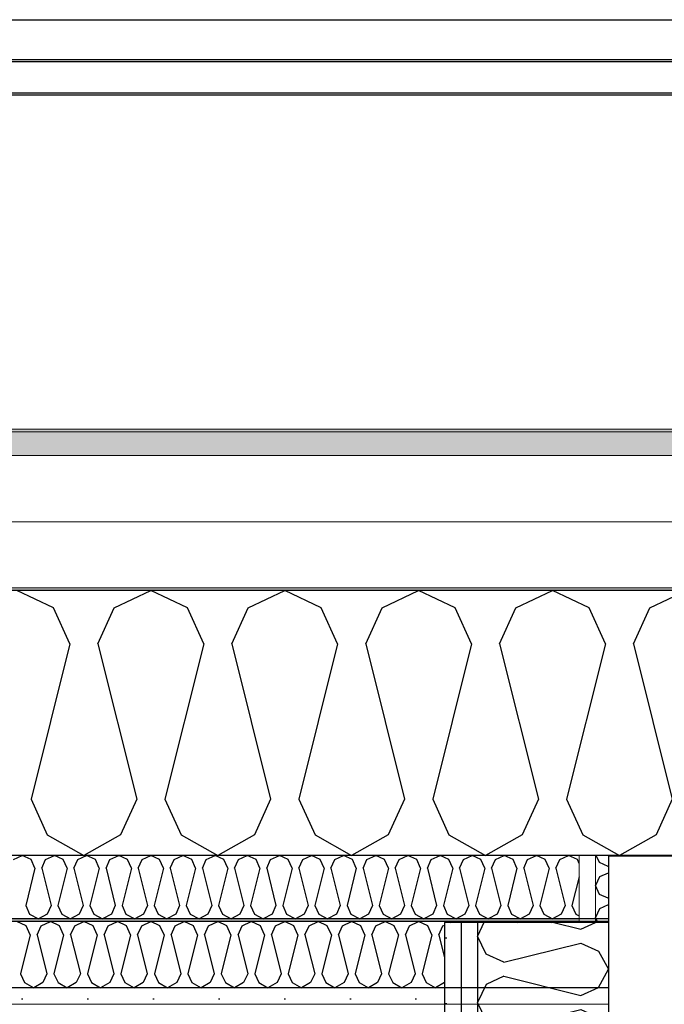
# Model space of a CAD drawing. Header units: millimetres. Extents: x -8544 to 51179, y -2070 to 13050.
# Tile 143 of 168: x 38473 to 38964, y 8699 to 9450. Entities that reach past the tile are written whole.
import ezdxf

# ---------------------------------------------------------------- set-up
doc = ezdxf.new("R2010")
doc.units = ezdxf.units.MM
doc.header["$LTSCALE"] = 0.5
doc.header["$MEASUREMENT"] = 0
doc.linetypes.add('PLINE', pattern=[0])
for name, color, linetype in [('223- Bjelker', 7, 'Continuous'), ('223- Bjelker (Skravur)', 7, 'Continuous'), ('223- Bjelker (Skravur)(Nye konstruksjoner)', 7, 'Continuous'), ('223- Bjelker(Nye konstruksjoner)', 7, 'Continuous'), ('232- Ikke-bærende yttervegger', 7, 'Continuous'), ('232- Ikke-bærende yttervegger (Skravur)(Nye konstruksjoner)', 7, 'Continuous'), ('232- Ikke-bærende yttervegger(Nye konstruksjoner)', 7, 'Continuous'), ('256- Faste himlinger og overflatebehandling (Skravur)(Nye konstruksjoner)', 7, 'Continuous'), ('256- Faste himlinger og overflatebehandling(Nye konstruksjoner)', 7, 'Continuous'), ('261- Primærkonstruksjon (tak)', 7, 'Continuous'), ('261- Primærkonstruksjon (tak) (Skravur)', 7, 'Continuous'), ('262- Taktekking (Skravur)(Nye konstruksjoner)', 7, 'Continuous'), ('265- Gesimser_ takrenner og nedløp(Nye konstruksjoner)', 7, 'Continuous')]:
    doc.layers.add(name, color=color, linetype=linetype)
doc.layers.add('236- Innvendig kledning og overflate(Nye konstruksjoner)', color=7, linetype='Continuous', lineweight=0)
doc.layers.add('262- Taktekking(Nye konstruksjoner)', color=7, linetype='Continuous', lineweight=0)
pattern_1 = [(90, (0, 0), (-86.60254, 0), [0, -50]), (90, (-43.3, 25), (-86.60254, 0), [0, -50])]

# ---------------------------------------------------------------- blocks, each defined once
blk = doc.blocks.new('*X6')
at = {"layer": '261- Primærkonstruksjon (tak) (Skravur)', "linetype": 'PLINE'}
for p, q in [((38498.82, 9001.42), (38470.96, 9014.61)), ((38545.13, 9001.42), (38573, 9014.61)), ((38600.87, 9001.42), (38573, 9014.61)), ((38647.18, 9001.42), (38675.05, 9014.61)), ((38702.91, 9001.42), (38675.05, 9014.61)), ((38749.22, 9001.42), (38777.09, 9014.61)), ((38804.96, 9001.42), (38777.09, 9014.61)), ((38851.27, 9001.42), (38879.14, 9014.61)), ((38907, 9001.42), (38879.14, 9014.61)), ((38953.31, 9001.42), (38981.18, 9014.61)), ((38511.26, 8974.09), (38498.82, 9001.42)), ((38532.7, 8974.09), (38545.13, 9001.42)), ((38613.3, 8974.09), (38600.87, 9001.42)), ((38634.74, 8974.09), (38647.18, 9001.42)), ((38715.35, 8974.09), (38702.91, 9001.42)), ((38736.79, 8974.09), (38749.22, 9001.42)), ((38817.39, 8974.09), (38804.96, 9001.42)), ((38838.83, 8974.09), (38851.27, 9001.42)), ((38919.44, 8974.09), (38907, 9001.42)), ((38940.88, 8974.09), (38953.31, 9001.42)), ((38511.26, 8974.09), (38481.68, 8855.76)), ((38532.7, 8974.09), (38562.28, 8855.76)), ((38613.3, 8974.09), (38583.72, 8855.76)), ((38634.74, 8974.09), (38664.33, 8855.76)), ((38715.35, 8974.09), (38685.77, 8855.76)), ((38736.79, 8974.09), (38766.37, 8855.76)), ((38817.39, 8974.09), (38787.81, 8855.76)), ((38838.83, 8974.09), (38868.42, 8855.76)), ((38919.44, 8974.09), (38889.86, 8855.76)), ((38940.88, 8974.09), (38970.46, 8855.76)), ((38481.68, 8855.76), (38494.11, 8828.43)), ((38562.28, 8855.76), (38549.85, 8828.43)), ((38583.72, 8855.76), (38596.16, 8828.43)), ((38664.33, 8855.76), (38651.89, 8828.43)), ((38685.77, 8855.76), (38698.2, 8828.43)), ((38766.37, 8855.76), (38753.94, 8828.43)), ((38787.81, 8855.76), (38800.25, 8828.43)), ((38868.42, 8855.76), (38855.98, 8828.43)), ((38889.86, 8855.76), (38902.29, 8828.43)), ((38970.46, 8855.76), (38958.03, 8828.43)), ((38494.11, 8828.43), (38521.98, 8812.88)), ((38549.85, 8828.43), (38521.98, 8812.88)), ((38596.16, 8828.43), (38624.02, 8812.88)), ((38651.89, 8828.43), (38624.02, 8812.88)), ((38698.2, 8828.43), (38726.07, 8812.88)), ((38753.94, 8828.43), (38726.07, 8812.88)), ((38800.25, 8828.43), (38828.11, 8812.88)), ((38855.98, 8828.43), (38828.11, 8812.88)), ((38902.29, 8828.43), (38930.16, 8812.88)), ((38958.03, 8828.43), (38930.16, 8812.88))]:
    blk.add_line(p, q, dxfattribs=at)
blk = doc.blocks.new('*X34')
at = {"layer": '256- Faste himlinger og overflatebehandling (Skravur)(Nye konstruksjoner)', "linetype": 'PLINE'}
for p, q in [((38468.35, 8809.71), (38475.04, 8812.88)), ((38481.73, 8809.71), (38475.04, 8812.88)), ((38484.71, 8803.16), (38481.73, 8809.71)), ((38489.86, 8803.16), (38492.84, 8809.71)), ((38492.84, 8809.71), (38499.53, 8812.88)), ((38506.22, 8809.71), (38499.53, 8812.88)), ((38509.2, 8803.16), (38506.22, 8809.71)), ((38514.35, 8803.16), (38517.33, 8809.71)), ((38517.33, 8809.71), (38524.02, 8812.88)), ((38530.71, 8809.71), (38524.02, 8812.88)), ((38533.69, 8803.16), (38530.71, 8809.71)), ((38538.84, 8803.16), (38541.82, 8809.71)), ((38541.82, 8809.71), (38548.51, 8812.88)), ((38555.2, 8809.71), (38548.51, 8812.88)), ((38558.18, 8803.16), (38555.2, 8809.71)), ((38563.33, 8803.16), (38566.31, 8809.71)), ((38566.31, 8809.71), (38573, 8812.88)), ((38579.69, 8809.71), (38573, 8812.88)), ((38582.67, 8803.16), (38579.69, 8809.71)), ((38587.82, 8803.16), (38590.8, 8809.71)), ((38590.8, 8809.71), (38597.49, 8812.88)), ((38604.18, 8809.71), (38597.49, 8812.88)), ((38607.16, 8803.16), (38604.18, 8809.71)), ((38612.31, 8803.16), (38615.29, 8809.71)), ((38615.29, 8809.71), (38621.98, 8812.88)), ((38628.67, 8809.71), (38621.98, 8812.88)), ((38631.66, 8803.16), (38628.67, 8809.71)), ((38636.8, 8803.16), (38639.79, 8809.71)), ((38639.79, 8809.71), (38646.47, 8812.88)), ((38653.16, 8809.71), (38646.47, 8812.88)), ((38656.15, 8803.16), (38653.16, 8809.71)), ((38661.29, 8803.16), (38664.28, 8809.71)), ((38664.28, 8809.71), (38670.96, 8812.88)), ((38677.65, 8809.71), (38670.96, 8812.88)), ((38680.64, 8803.16), (38677.65, 8809.71)), ((38685.78, 8803.16), (38688.77, 8809.71)), ((38688.77, 8809.71), (38695.46, 8812.88)), ((38702.14, 8809.71), (38695.46, 8812.88)), ((38705.13, 8803.16), (38702.14, 8809.71)), ((38710.27, 8803.16), (38713.26, 8809.71)), ((38713.26, 8809.71), (38719.95, 8812.88)), ((38726.63, 8809.71), (38719.95, 8812.88)), ((38729.62, 8803.16), (38726.63, 8809.71)), ((38734.76, 8803.16), (38737.75, 8809.71)), ((38737.75, 8809.71), (38744.44, 8812.88)), ((38751.13, 8809.71), (38744.44, 8812.88)), ((38754.11, 8803.16), (38751.13, 8809.71)), ((38759.26, 8803.16), (38762.24, 8809.71)), ((38762.24, 8809.71), (38768.93, 8812.88)), ((38775.62, 8809.71), (38768.93, 8812.88)), ((38778.6, 8803.16), (38775.62, 8809.71)), ((38783.75, 8803.16), (38786.73, 8809.71)), ((38786.73, 8809.71), (38793.42, 8812.88)), ((38800.11, 8809.71), (38793.42, 8812.88)), ((38803.09, 8803.16), (38800.11, 8809.71)), ((38808.24, 8803.16), (38811.22, 8809.71)), ((38811.22, 8809.71), (38817.91, 8812.88)), ((38824.6, 8809.71), (38817.91, 8812.88)), ((38827.58, 8803.16), (38824.6, 8809.71)), ((38832.73, 8803.16), (38835.71, 8809.71)), ((38835.71, 8809.71), (38842.4, 8812.88)), ((38849.09, 8809.71), (38842.4, 8812.88)), ((38852.07, 8803.16), (38849.09, 8809.71)), ((38857.22, 8803.16), (38860.2, 8809.71)), ((38860.2, 8809.71), (38866.89, 8812.88)), ((38873.58, 8809.71), (38866.89, 8812.88)), ((38876.56, 8803.16), (38873.58, 8809.71)), ((38881.71, 8803.16), (38884.69, 8809.71)), ((38884.69, 8809.71), (38891.38, 8812.88)), ((38898.07, 8809.71), (38891.38, 8812.88)), ((38899.43, 8806.73), (38898.07, 8809.71)), ((38484.71, 8803.16), (38477.61, 8774.76)), ((38489.86, 8803.16), (38496.96, 8774.76)), ((38509.2, 8803.16), (38502.1, 8774.76)), ((38514.35, 8803.16), (38521.45, 8774.76)), ((38533.69, 8803.16), (38526.59, 8774.76)), ((38538.84, 8803.16), (38545.94, 8774.76)), ((38558.18, 8803.16), (38551.08, 8774.76)), ((38563.33, 8803.16), (38570.43, 8774.76)), ((38582.67, 8803.16), (38575.57, 8774.76)), ((38587.82, 8803.16), (38594.92, 8774.76)), ((38607.16, 8803.16), (38600.06, 8774.76)), ((38612.31, 8803.16), (38619.41, 8774.76)), ((38631.66, 8803.16), (38624.56, 8774.76)), ((38636.8, 8803.16), (38643.9, 8774.76)), ((38656.15, 8803.16), (38649.05, 8774.76)), ((38661.29, 8803.16), (38668.39, 8774.76)), ((38680.64, 8803.16), (38673.54, 8774.76)), ((38685.78, 8803.16), (38692.88, 8774.76)), ((38705.13, 8803.16), (38698.03, 8774.76)), ((38710.27, 8803.16), (38717.37, 8774.76)), ((38729.62, 8803.16), (38722.52, 8774.76)), ((38734.76, 8803.16), (38741.86, 8774.76)), ((38754.11, 8803.16), (38747.01, 8774.76)), ((38759.26, 8803.16), (38766.36, 8774.76)), ((38778.6, 8803.16), (38771.5, 8774.76)), ((38783.75, 8803.16), (38790.85, 8774.76)), ((38803.09, 8803.16), (38795.99, 8774.76)), ((38808.24, 8803.16), (38815.34, 8774.76)), ((38827.58, 8803.16), (38820.48, 8774.76)), ((38832.73, 8803.16), (38839.83, 8774.76)), ((38852.07, 8803.16), (38844.97, 8774.76)), ((38857.22, 8803.16), (38864.32, 8774.76)), ((38876.56, 8803.16), (38869.46, 8774.76)), ((38881.71, 8803.16), (38888.81, 8774.76)), ((38899.43, 8796.65), (38893.95, 8774.76)), ((38477.61, 8774.76), (38480.6, 8768.2)), ((38496.96, 8774.76), (38493.97, 8768.2)), ((38502.1, 8774.76), (38505.09, 8768.2)), ((38521.45, 8774.76), (38518.46, 8768.2)), ((38526.59, 8774.76), (38529.58, 8768.2)), ((38545.94, 8774.76), (38542.95, 8768.2)), ((38551.08, 8774.76), (38554.07, 8768.2)), ((38570.43, 8774.76), (38567.44, 8768.2)), ((38575.57, 8774.76), (38578.56, 8768.2)), ((38594.92, 8774.76), (38591.94, 8768.2)), ((38600.06, 8774.76), (38603.05, 8768.2)), ((38619.41, 8774.76), (38616.43, 8768.2)), ((38624.56, 8774.76), (38627.54, 8768.2)), ((38643.9, 8774.76), (38640.92, 8768.2)), ((38649.05, 8774.76), (38652.03, 8768.2)), ((38668.39, 8774.76), (38665.41, 8768.2)), ((38673.54, 8774.76), (38676.52, 8768.2)), ((38692.88, 8774.76), (38689.9, 8768.2)), ((38698.03, 8774.76), (38701.01, 8768.2)), ((38717.37, 8774.76), (38714.39, 8768.2)), ((38722.52, 8774.76), (38725.5, 8768.2)), ((38741.86, 8774.76), (38738.88, 8768.2)), ((38747.01, 8774.76), (38749.99, 8768.2)), ((38766.36, 8774.76), (38763.37, 8768.2)), ((38771.5, 8774.76), (38774.49, 8768.2)), ((38790.85, 8774.76), (38787.86, 8768.2)), ((38795.99, 8774.76), (38798.98, 8768.2)), ((38815.34, 8774.76), (38812.35, 8768.2)), ((38820.48, 8774.76), (38823.47, 8768.2)), ((38839.83, 8774.76), (38836.84, 8768.2)), ((38844.97, 8774.76), (38847.96, 8768.2)), ((38864.32, 8774.76), (38861.33, 8768.2)), ((38869.46, 8774.76), (38872.45, 8768.2)), ((38888.81, 8774.76), (38885.82, 8768.2)), ((38893.95, 8774.76), (38896.94, 8768.2)), ((38480.6, 8768.2), (38487.28, 8764.47)), ((38493.97, 8768.2), (38487.28, 8764.47)), ((38505.09, 8768.2), (38511.77, 8764.47)), ((38518.46, 8768.2), (38511.77, 8764.47)), ((38529.58, 8768.2), (38536.27, 8764.47)), ((38542.95, 8768.2), (38536.27, 8764.47)), ((38554.07, 8768.2), (38560.76, 8764.47)), ((38567.44, 8768.2), (38560.76, 8764.47)), ((38578.56, 8768.2), (38585.25, 8764.47)), ((38591.94, 8768.2), (38585.25, 8764.47)), ((38603.05, 8768.2), (38609.74, 8764.47)), ((38616.43, 8768.2), (38609.74, 8764.47)), ((38627.54, 8768.2), (38634.23, 8764.47)), ((38640.92, 8768.2), (38634.23, 8764.47)), ((38652.03, 8768.2), (38658.72, 8764.47)), ((38665.41, 8768.2), (38658.72, 8764.47)), ((38676.52, 8768.2), (38683.21, 8764.47)), ((38689.9, 8768.2), (38683.21, 8764.47)), ((38701.01, 8768.2), (38707.7, 8764.47)), ((38714.39, 8768.2), (38707.7, 8764.47)), ((38725.5, 8768.2), (38732.19, 8764.47)), ((38738.88, 8768.2), (38732.19, 8764.47)), ((38749.99, 8768.2), (38756.68, 8764.47)), ((38763.37, 8768.2), (38756.68, 8764.47)), ((38774.49, 8768.2), (38781.17, 8764.47)), ((38787.86, 8768.2), (38781.17, 8764.47)), ((38798.98, 8768.2), (38805.66, 8764.47)), ((38812.35, 8768.2), (38805.66, 8764.47)), ((38823.47, 8768.2), (38830.15, 8764.47)), ((38836.84, 8768.2), (38830.15, 8764.47)), ((38847.96, 8768.2), (38854.65, 8764.47)), ((38861.33, 8768.2), (38854.65, 8764.47)), ((38872.45, 8768.2), (38879.14, 8764.47)), ((38885.82, 8768.2), (38879.14, 8764.47)), ((38896.94, 8768.2), (38899.43, 8766.81))]:
    blk.add_line(p, q, dxfattribs=at)
blk = doc.blocks.new('*X35')
at = {"layer": '256- Faste himlinger og overflatebehandling (Skravur)(Nye konstruksjoner)', "linetype": 'PLINE'}
for p, q in [((38477.92, 8759.15), (38470.96, 8762.45)), ((38481.03, 8752.32), (38477.92, 8759.15)), ((38486.39, 8752.32), (38489.5, 8759.15)), ((38489.5, 8759.15), (38496.47, 8762.45)), ((38503.43, 8759.15), (38496.47, 8762.45)), ((38506.54, 8752.32), (38503.43, 8759.15)), ((38511.9, 8752.32), (38515.01, 8759.15)), ((38515.01, 8759.15), (38521.98, 8762.45)), ((38528.95, 8759.15), (38521.98, 8762.45)), ((38532.05, 8752.32), (38528.95, 8759.15)), ((38537.41, 8752.32), (38540.52, 8759.15)), ((38540.52, 8759.15), (38547.49, 8762.45)), ((38554.46, 8759.15), (38547.49, 8762.45)), ((38557.57, 8752.32), (38554.46, 8759.15)), ((38562.93, 8752.32), (38566.03, 8759.15)), ((38566.03, 8759.15), (38573, 8762.45)), ((38579.97, 8759.15), (38573, 8762.45)), ((38583.08, 8752.32), (38579.97, 8759.15)), ((38588.44, 8752.32), (38591.55, 8759.15)), ((38591.55, 8759.15), (38598.51, 8762.45)), ((38605.48, 8759.15), (38598.51, 8762.45)), ((38608.59, 8752.32), (38605.48, 8759.15)), ((38613.95, 8752.32), (38617.06, 8759.15)), ((38617.06, 8759.15), (38624.02, 8762.45)), ((38630.99, 8759.15), (38624.02, 8762.45)), ((38634.1, 8752.32), (38630.99, 8759.15)), ((38639.46, 8752.32), (38642.57, 8759.15)), ((38642.57, 8759.15), (38649.54, 8762.45)), ((38656.5, 8759.15), (38649.54, 8762.45)), ((38659.61, 8752.32), (38656.5, 8759.15)), ((38664.97, 8752.32), (38668.08, 8759.15)), ((38668.08, 8759.15), (38675.05, 8762.45)), ((38682.01, 8759.15), (38675.05, 8762.45)), ((38685.12, 8752.32), (38682.01, 8759.15)), ((38690.48, 8752.32), (38693.59, 8759.15)), ((38693.59, 8759.15), (38700.56, 8762.45)), ((38707.52, 8759.15), (38700.56, 8762.45)), ((38710.63, 8752.32), (38707.52, 8759.15)), ((38715.99, 8752.32), (38719.1, 8759.15)), ((38719.1, 8759.15), (38726.07, 8762.45)), ((38733.04, 8759.15), (38726.07, 8762.45)), ((38736.14, 8752.32), (38733.04, 8759.15)), ((38741.5, 8752.32), (38744.61, 8759.15)), ((38744.61, 8759.15), (38751.58, 8762.45)), ((38758.55, 8759.15), (38751.58, 8762.45)), ((38761.66, 8752.32), (38758.55, 8759.15)), ((38767.02, 8752.32), (38770.12, 8759.15)), ((38770.12, 8759.15), (38777.09, 8762.45)), ((38784.06, 8759.15), (38777.09, 8762.45)), ((38787.17, 8752.32), (38784.06, 8759.15)), ((38792.53, 8752.32), (38795.64, 8759.15)), ((38795.64, 8759.15), (38796.93, 8759.76)), ((38801.21, 8761.79), (38802.6, 8762.45)), ((38803.99, 8761.79), (38802.6, 8762.45)), ((38826.72, 8761.79), (38828.11, 8762.45)), ((38829.5, 8761.79), (38828.11, 8762.45)), ((38852.23, 8761.79), (38853.63, 8762.45)), ((38855.02, 8761.79), (38853.63, 8762.45)), ((38877.75, 8761.79), (38879.14, 8762.45)), ((38880.53, 8761.79), (38879.14, 8762.45)), ((38481.03, 8752.32), (38473.64, 8722.74)), ((38486.39, 8752.32), (38493.79, 8722.74)), ((38506.54, 8752.32), (38499.15, 8722.74)), ((38511.9, 8752.32), (38519.3, 8722.74)), ((38532.05, 8752.32), (38524.66, 8722.74)), ((38537.41, 8752.32), (38544.81, 8722.74)), ((38557.57, 8752.32), (38550.17, 8722.74)), ((38562.93, 8752.32), (38570.32, 8722.74)), ((38583.08, 8752.32), (38575.68, 8722.74)), ((38588.44, 8752.32), (38595.83, 8722.74)), ((38608.59, 8752.32), (38601.19, 8722.74)), ((38613.95, 8752.32), (38621.34, 8722.74)), ((38634.1, 8752.32), (38626.7, 8722.74)), ((38639.46, 8752.32), (38646.86, 8722.74)), ((38659.61, 8752.32), (38652.22, 8722.74)), ((38664.97, 8752.32), (38672.37, 8722.74)), ((38685.12, 8752.32), (38677.73, 8722.74)), ((38690.48, 8752.32), (38697.88, 8722.74)), ((38710.63, 8752.32), (38703.24, 8722.74)), ((38715.99, 8752.32), (38723.39, 8722.74)), ((38736.14, 8752.32), (38728.75, 8722.74)), ((38741.5, 8752.32), (38748.9, 8722.74)), ((38761.66, 8752.32), (38754.26, 8722.74)), ((38767.02, 8752.32), (38774.41, 8722.74)), ((38787.17, 8752.32), (38779.77, 8722.74)), ((38792.53, 8752.32), (38796.93, 8734.72)), ((38473.64, 8722.74), (38476.75, 8715.9)), ((38493.79, 8722.74), (38490.68, 8715.9)), ((38499.15, 8722.74), (38502.26, 8715.9)), ((38519.3, 8722.74), (38516.19, 8715.9)), ((38524.66, 8722.74), (38527.77, 8715.9)), ((38544.81, 8722.74), (38541.7, 8715.9)), ((38550.17, 8722.74), (38553.28, 8715.9)), ((38570.32, 8722.74), (38567.21, 8715.9)), ((38575.68, 8722.74), (38578.79, 8715.9)), ((38595.83, 8722.74), (38592.72, 8715.9)), ((38601.19, 8722.74), (38604.3, 8715.9)), ((38621.34, 8722.74), (38618.24, 8715.9)), ((38626.7, 8722.74), (38629.81, 8715.9)), ((38646.86, 8722.74), (38643.75, 8715.9)), ((38652.22, 8722.74), (38655.32, 8715.9)), ((38672.37, 8722.74), (38669.26, 8715.9)), ((38677.73, 8722.74), (38680.84, 8715.9)), ((38697.88, 8722.74), (38694.77, 8715.9)), ((38703.24, 8722.74), (38706.35, 8715.9)), ((38723.39, 8722.74), (38720.28, 8715.9)), ((38728.75, 8722.74), (38731.86, 8715.9)), ((38748.9, 8722.74), (38745.79, 8715.9)), ((38754.26, 8722.74), (38757.37, 8715.9)), ((38774.41, 8722.74), (38771.3, 8715.9)), ((38779.77, 8722.74), (38782.88, 8715.9)), ((38476.75, 8715.9), (38483.71, 8712.02)), ((38490.68, 8715.9), (38483.71, 8712.02)), ((38502.26, 8715.9), (38509.22, 8712.02)), ((38516.19, 8715.9), (38509.22, 8712.02)), ((38527.77, 8715.9), (38534.73, 8712.02)), ((38541.7, 8715.9), (38534.73, 8712.02)), ((38553.28, 8715.9), (38560.25, 8712.02)), ((38567.21, 8715.9), (38560.25, 8712.02)), ((38578.79, 8715.9), (38585.76, 8712.02)), ((38592.72, 8715.9), (38585.76, 8712.02)), ((38604.3, 8715.9), (38611.27, 8712.02)), ((38618.24, 8715.9), (38611.27, 8712.02)), ((38629.81, 8715.9), (38636.78, 8712.02)), ((38643.75, 8715.9), (38636.78, 8712.02)), ((38655.32, 8715.9), (38662.29, 8712.02)), ((38669.26, 8715.9), (38662.29, 8712.02)), ((38680.84, 8715.9), (38687.8, 8712.02)), ((38694.77, 8715.9), (38687.8, 8712.02)), ((38706.35, 8715.9), (38713.31, 8712.02)), ((38720.28, 8715.9), (38713.31, 8712.02)), ((38731.86, 8715.9), (38738.82, 8712.02)), ((38745.79, 8715.9), (38738.82, 8712.02)), ((38757.37, 8715.9), (38764.34, 8712.02)), ((38771.3, 8715.9), (38764.34, 8712.02)), ((38782.88, 8715.9), (38789.85, 8712.02)), ((38796.81, 8715.9), (38789.85, 8712.02)), ((38796.93, 8716.15), (38796.81, 8715.9))]:
    blk.add_line(p, q, dxfattribs=at)
blk = doc.blocks.new('*X39')
at = {"layer": '232- Ikke-bærende yttervegger (Skravur)(Nye konstruksjoner)', "linetype": 'PLINE'}
for p, q in [((38915.07, 8807.47), (38912.51, 8812.88)), ((38921.57, 8804.51), (38915.07, 8807.47)), ((38921.57, 8804.51), (38921.93, 8804.6)), ((38915.07, 8796.45), (38911.93, 8789.82)), ((38921.57, 8799.41), (38915.07, 8796.45)), ((38921.57, 8799.41), (38921.93, 8799.32)), ((38915.07, 8783.19), (38911.93, 8789.82)), ((38921.57, 8780.23), (38915.07, 8783.19)), ((38921.57, 8780.23), (38921.93, 8780.32)), ((38915.07, 8772.17), (38911.93, 8765.54)), ((38921.57, 8775.13), (38915.07, 8772.17)), ((38921.57, 8775.13), (38921.93, 8775.04)), ((38913.7, 8761.79), (38911.93, 8765.54))]:
    blk.add_line(p, q, dxfattribs=at)
blk = doc.blocks.new('*X102')
at = {"layer": '223- Bjelker (Skravur)(Nye konstruksjoner)', "linetype": 'PLINE'}
for p, q in [((38826.86, 8761.79), (38821.93, 8751.38)), ((38880.27, 8761.79), (38900.67, 8756.69)), ((38900.67, 8756.69), (38911.88, 8761.79)), ((38828.47, 8737.56), (38821.93, 8751.38)), ((38842.01, 8731.4), (38900.67, 8746.06)), ((38900.67, 8746.06), (38914.22, 8739.9)), ((38842.01, 8731.4), (38828.47, 8737.56)), ((38914.22, 8739.9), (38921.93, 8726.08)), ((38914.22, 8712.27), (38921.93, 8726.08)), ((38842.01, 8720.77), (38828.47, 8714.6)), ((38842.01, 8720.77), (38900.67, 8706.1)), ((38828.47, 8714.6), (38821.93, 8700.79)), ((38900.67, 8706.1), (38914.22, 8712.27)), ((38828.47, 8686.98), (38821.93, 8700.79)), ((38842.01, 8680.81), (38900.67, 8695.48)), ((38900.67, 8695.48), (38914.22, 8689.31)), ((38914.22, 8689.31), (38921.93, 8675.5)), ((38842.01, 8680.81), (38828.47, 8686.98)), ((38914.22, 8661.68), (38921.93, 8675.5)), ((38842.01, 8670.18), (38828.47, 8664.02)), ((38842.01, 8670.18), (38900.67, 8655.52)), ((38828.47, 8664.02), (38821.93, 8650.2)), ((38900.67, 8655.52), (38914.22, 8661.68)), ((38828.47, 8636.39), (38821.93, 8650.2)), ((38842.01, 8630.22), (38900.67, 8644.89)), ((38900.67, 8644.89), (38914.22, 8638.72)), ((38842.01, 8630.22), (38828.47, 8636.39)), ((38914.22, 8638.72), (38921.93, 8624.91)), ((38914.22, 8611.1), (38921.93, 8624.91)), ((38828.47, 8613.43), (38821.93, 8599.62)), ((38842.01, 8619.6), (38828.47, 8613.43)), ((38842.01, 8619.6), (38900.67, 8604.93)), ((38900.67, 8604.93), (38914.22, 8611.1)), ((38828.47, 8585.8), (38821.93, 8599.62)), ((38842.01, 8579.64), (38900.67, 8594.3)), ((38900.67, 8594.3), (38914.22, 8588.14)), ((38842.01, 8579.64), (38828.47, 8585.8)), ((38914.22, 8588.14), (38921.93, 8574.32)), ((38842.01, 8569.01), (38828.47, 8562.85)), ((38842.01, 8569.01), (38900.67, 8554.35)), ((38914.22, 8560.51), (38921.93, 8574.32)), ((38828.47, 8562.85), (38821.93, 8549.03)), ((38900.67, 8554.35), (38914.22, 8560.51)), ((38828.47, 8535.22), (38821.93, 8549.03)), ((38842.01, 8529.05), (38900.67, 8543.72)), ((38900.67, 8543.72), (38914.22, 8537.55)), ((38842.01, 8529.05), (38828.47, 8535.22)), ((38914.22, 8537.55), (38921.93, 8523.74)), ((38914.22, 8509.92), (38921.93, 8523.74)), ((38842.01, 8518.42), (38828.47, 8512.26)), ((38842.01, 8518.42), (38900.67, 8503.76)), ((38828.47, 8512.26), (38821.93, 8498.45)), ((38900.67, 8503.76), (38914.22, 8509.92)), ((38828.47, 8484.63), (38821.93, 8498.45)), ((38842.01, 8478.47), (38900.67, 8493.13)), ((38900.67, 8493.13), (38914.22, 8486.97)), ((38914.22, 8486.97), (38921.93, 8473.15)), ((38842.01, 8478.47), (38828.47, 8484.63)), ((38914.22, 8459.34), (38921.93, 8473.15)), ((38842.01, 8467.84), (38828.47, 8461.67)), ((38842.01, 8467.84), (38900.67, 8453.17)), ((38828.47, 8461.67), (38821.93, 8447.86)), ((38900.67, 8453.17), (38914.22, 8459.34)), ((38828.47, 8434.05), (38821.93, 8447.86)), ((38842.01, 8427.88), (38900.67, 8442.55)), ((38900.67, 8442.55), (38914.22, 8436.38)), ((38842.01, 8427.88), (38828.47, 8434.05)), ((38914.22, 8436.38), (38921.93, 8422.57)), ((38914.22, 8408.75), (38921.93, 8422.57)), ((38828.47, 8411.09), (38821.93, 8397.27)), ((38842.01, 8417.25), (38828.47, 8411.09)), ((38842.01, 8417.25), (38900.67, 8402.59)), ((38900.67, 8402.59), (38914.22, 8408.75)), ((38828.47, 8383.46), (38821.93, 8397.27)), ((38842.01, 8377.29), (38900.67, 8391.96)), ((38900.67, 8391.96), (38914.22, 8385.8)), ((38842.01, 8377.29), (38828.47, 8383.46)), ((38914.22, 8385.8), (38921.93, 8371.98)), ((38842.01, 8366.67), (38828.47, 8360.5)), ((38842.01, 8366.67), (38900.67, 8352)), ((38914.22, 8358.17), (38921.93, 8371.98)), ((38828.47, 8360.5), (38821.93, 8346.69)), ((38900.67, 8352), (38914.22, 8358.17)), ((38828.47, 8332.87), (38821.93, 8346.69)), ((38847.49, 8328.08), (38900.67, 8341.37)), ((38900.67, 8341.37), (38914.22, 8335.21)), ((38914.22, 8335.21), (38918.2, 8328.08)), ((38839, 8328.08), (38828.47, 8332.87))]:
    blk.add_line(p, q, dxfattribs=at)

msp = doc.modelspace()

# ---------------------------------------------------------------- hatches: boundary and pattern name
at = {"layer": '223- Bjelker (Skravur)', "linetype": 'Continuous'}
h = msp.add_hatch(dxfattribs=at)
h.set_pattern_fill('Skrålinjer_3', color=256, style=0, pattern_type=2)
h.set_pattern_definition([(45, (0, 0), (-127.2792, 127.2792), [])])
h.paths.add_polyline_path([(38921.93, 8328.08), (39111.93, 8328.08), (39111.93, 8812.22), (38921.93, 8812.22)])
at = {"layer": '223- Bjelker (Skravur)(Nye konstruksjoner)', "linetype": 'Continuous'}
h = msp.add_hatch(dxfattribs=at)
h.set_pattern_fill('Gips', color=256, style=0, pattern_type=2)
h.set_pattern_definition(pattern_1)
h.paths.add_polyline_path([(38796.93, 8761.79), (38796.93, 8202), (38809.43, 8214.61), (38809.43, 8761.79)])
h = msp.add_hatch(dxfattribs=at)
h.set_pattern_fill('Gips', color=256, style=0, pattern_type=2)
h.set_pattern_definition(pattern_1)
h.paths.add_polyline_path([(38809.43, 8214.61), (38821.93, 8227.22), (38821.93, 8328.08), (38821.93, 8761.79), (38809.43, 8761.79)])
at = {"layer": '232- Ikke-bærende yttervegger (Skravur)(Nye konstruksjoner)', "linetype": 'Continuous'}
h = msp.add_hatch(dxfattribs=at)
h.set_pattern_fill('Gips', color=256, style=0, pattern_type=2)
h.set_pattern_definition([(270, (0, 0), (86.60254, 0), [0, -50]), (270, (43.3, -25), (86.60254, 0), [0, -50])])
h.paths.add_polyline_path([(38899.43, 8761.79), (38911.93, 8761.79), (38911.93, 8812.88), (38899.43, 8812.88)])
msp.add_hatch(color=256, dxfattribs=at).paths.add_polyline_path([(38959.93, 8812.22), (38961.93, 8812.22), (38961.93, 8812.88), (38959.93, 8812.88)])
at = {"layer": '256- Faste himlinger og overflatebehandling (Skravur)(Nye konstruksjoner)', "linetype": 'Continuous'}
msp.add_hatch(color=256, dxfattribs=at).paths.add_polyline_path([(35511.93, 8762.45), (38899.43, 8762.45), (38899.43, 8764.47), (35511.93, 8764.47)])
h = msp.add_hatch(dxfattribs=at)
h.set_pattern_fill('Gips', color=256, style=0, pattern_type=2)
h.set_pattern_definition([(0, (0, 0), (0, 86.60254), [0, -50]), (0, (25, 43.3), (0, 86.60254), [0, -50])])
h.paths.add_polyline_path([(35636.93, 8699.41), (38796.93, 8699.41), (38796.93, 8712.02), (35636.93, 8712.02)])
at = {"layer": '262- Taktekking (Skravur)(Nye konstruksjoner)', "linetype": 'Continuous'}
msp.add_hatch(color=256, dxfattribs=at).paths.add_polyline_path([(28071.93, 9137.66), (28071.93, 9135.64), (40611.93, 9135.64), (40611.93, 9137.66)])
h = msp.add_hatch(dxfattribs=at)
h.set_pattern_fill('Prikker_tett', color=256, style=0, pattern_type=2)
h.set_pattern_definition([(0, (0, 0), (0, 43.30127), [0, -25]), (0, (12.5, 21.65), (0, 43.30127), [0, -25])])
h.paths.add_polyline_path([(28071.93, 9014.61), (40611.93, 9014.61), (40611.93, 9016.62), (28071.93, 9016.62)])
at = {"layer": '262- Taktekking(Nye konstruksjoner)', "linetype": 'Continuous'}
msp.add_hatch(color=256, dxfattribs=at).paths.add_polyline_path([(28071.93, 9135.64), (28071.93, 9117.49), (40611.93, 9117.49), (40611.93, 9135.64)])

# ---------------------------------------------------------------- linework, layer by layer
at = {"layer": '223- Bjelker', "linetype": 'PLINE', "flags": 128}
for points in [[(38921.93, 8812.22), (38921.93, 8764.47), (38921.93, 8762.45), (38921.93, 8761.79), (38921.93, 8712.02), (38921.93, 8699.41), (38921.93, 8328.08)], [(39111.93, 8812.22), (38961.93, 8812.22), (38959.93, 8812.22), (38921.93, 8812.22)]]:
    msp.add_lwpolyline(points, dxfattribs=at)
at = {"layer": '223- Bjelker(Nye konstruksjoner)', "linetype": 'PLINE'}
for p, q in [((38796.93, 8761.79), (38796.93, 8202)), ((38809.43, 8761.79), (38809.43, 8214.61))]:
    msp.add_line(p, q, dxfattribs=at)
at = {"layer": '223- Bjelker(Nye konstruksjoner)', "linetype": 'PLINE', "flags": 128}
for points in [[(38899.43, 8761.79), (38821.93, 8761.79), (38809.43, 8761.79), (38796.93, 8761.79)], [(38821.93, 8761.79), (38821.93, 8328.08), (38821.93, 8227.22)], [(38921.93, 8761.79), (38911.93, 8761.79), (38899.43, 8761.79)]]:
    msp.add_lwpolyline(points, dxfattribs=at)
at = {"layer": '232- Ikke-bærende yttervegger', "linetype": 'PLINE'}
msp.add_line((38961.93, 8812.88), (38961.93, 8812.22), dxfattribs=at)
at = {"layer": '232- Ikke-bærende yttervegger(Nye konstruksjoner)', "linetype": 'PLINE'}
msp.add_line((38959.93, 8812.88), (38959.93, 8812.22), dxfattribs=at)
at = {"layer": '236- Innvendig kledning og overflate(Nye konstruksjoner)', "linetype": 'PLINE'}
for p, q in [((38899.43, 8812.88), (38899.43, 8761.79)), ((38911.93, 8812.88), (38911.93, 8761.79)), ((38921.93, 8699.41), (35511.93, 8699.41))]:
    msp.add_line(p, q, dxfattribs=at)
at = {"layer": '256- Faste himlinger og overflatebehandling(Nye konstruksjoner)', "linetype": 'PLINE'}
for p, q in [((38921.93, 8812.88), (38921.93, 8812.22)), ((38921.93, 8764.47), (35511.93, 8764.47)), ((38921.93, 8762.45), (35511.93, 8762.45)), ((38921.93, 8712.02), (35511.93, 8712.02))]:
    msp.add_line(p, q, dxfattribs=at)
at = {"layer": '261- Primærkonstruksjon (tak)', "linetype": 'PLINE'}
msp.add_line((39111.93, 9014.61), (28121.93, 9014.61), dxfattribs=at)
at = {"layer": '261- Primærkonstruksjon (tak)', "linetype": 'PLINE', "flags": 128}
msp.add_lwpolyline([(39111.93, 8812.88), (38961.93, 8812.88), (38959.93, 8812.88), (38921.93, 8812.88), (38911.93, 8812.88), (38899.43, 8812.88), (35511.93, 8812.88)], dxfattribs=at)
at = {"layer": '262- Taktekking(Nye konstruksjoner)', "linetype": 'PLINE'}
for p, q in [((40611.93, 9392.39), (28071.93, 9392.41)), ((40611.93, 9137.66), (28071.93, 9137.66)), ((40611.93, 9135.64), (28071.93, 9135.64)), ((40611.93, 9117.49), (28071.93, 9117.49)), ((40611.93, 9067.05), (28071.93, 9067.05)), ((40611.93, 9016.62), (28071.93, 9016.62))]:
    msp.add_line(p, q, dxfattribs=at)
at = {"layer": '265- Gesimser_ takrenner og nedløp(Nye konstruksjoner)', "linetype": 'PLINE'}
for p, q in [((27964.54, 9449.64), (40719.32, 9449.64)), ((28021.92, 9419.4), (40661.93, 9419.4)), ((28024.54, 9417.74), (40659.31, 9417.74)), ((40624.8, 9393.72), (28059.05, 9393.72)), ((28061.16, 9392.39), (40622.69, 9392.39))]:
    msp.add_line(p, q, dxfattribs=at)

# ---------------------------------------------------------------- block references
at = {"layer": '223- Bjelker(Nye konstruksjoner)'}
msp.add_blockref('*X102', (0, 0), dxfattribs=at)
at = {"layer": '232- Ikke-bærende yttervegger(Nye konstruksjoner)'}
msp.add_blockref('*X39', (0, 0), dxfattribs=at)
at = {"layer": '256- Faste himlinger og overflatebehandling(Nye konstruksjoner)'}
for name in ['*X34', '*X35']:
    msp.add_blockref(name, (0, 0), dxfattribs=at)
at = {"layer": '261- Primærkonstruksjon (tak)'}
msp.add_blockref('*X6', (0, 0), dxfattribs=at)

doc.saveas('drawing.dxf')
